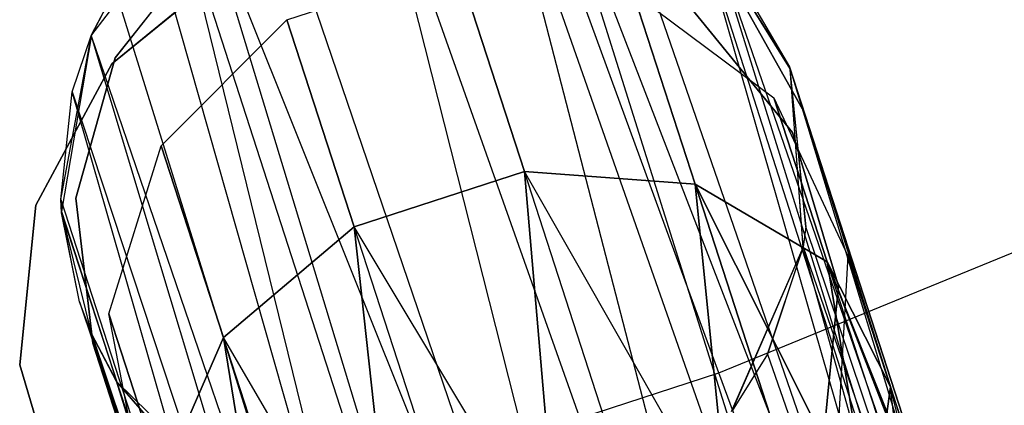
# Model space of a CAD drawing. Extents: x 0.3 to 7.1, y -3.38 to 3.38.
# Tile 233 of 256: x 4.04 to 4.3, y -1.45 to -1.35. Entities that reach past the tile are written whole.
import ezdxf

# ---------------------------------------------------------------- set-up
doc = ezdxf.new("R2010")
doc.units = 0
doc.header["$LTSCALE"] = 2.54
doc.layers.get('0').update_dxf_attribs({"linetype": 'CONTINUOUS'})

# ---------------------------------------------------------------- blocks, each defined once
blk = doc.blocks.new('SINGLES_B_BB_STL')
at = {"color": 0}
for p, q in [((4.22157, -1.65262, 41.47603), (4.1307, -1.29448, 41.63025)), ((4.1307, -1.29448, 41.63025), (4.2543, -1.64296, 41.47787)), ((4.1307, -1.29448, 41.63025), (4.2543, -1.64296, 41.47787)), ((4.22157, -1.65262, 41.47603), (4.1307, -1.29448, 41.63025)), ((4.1642, -1.294, 41.63722), (4.2543, -1.64296, 41.47787)), ((4.1642, -1.294, 41.63722), (4.2543, -1.64296, 41.47787)), ((4.1642, -1.294, 41.63722), (4.28531, -1.63903, 41.48944)), ((4.1642, -1.294, 41.63722), (4.28531, -1.63903, 41.48944)), ((4.17768, -1.29707, 41.6422), (4.28531, -1.63903, 41.48944)), ((4.17768, -1.29707, 41.6422), (4.28531, -1.63903, 41.48944)), ((4.17768, -1.29707, 41.6422), (4.31066, -1.64071, 41.50809)), ((4.17768, -1.29707, 41.6422), (4.31066, -1.64071, 41.50809)), ((4.10281, -1.30405, 41.63059), (4.22157, -1.65262, 41.47603)), ((4.10281, -1.30405, 41.63059), (4.22157, -1.65262, 41.47603)), ((4.22493, -1.44318, 5.19861), (4.17464, -1.30588, 5.32719)), ((4.22493, -1.44318, 5.19861), (4.17464, -1.30588, 5.32719)), ((4.19413, -1.30366, 41.65019), (4.31066, -1.64071, 41.50809)), ((4.19413, -1.30366, 41.65019), (4.31066, -1.64071, 41.50809)), ((4.08623, -1.31485, 41.90698), (4.05717, -1.35288, 41.90698)), ((4.08623, -1.31485, 41.90698), (4.05717, -1.35288, 41.90698)), ((4.08616, -1.31491, 41.63424), (4.19273, -1.66625, 41.48405)), ((4.08616, -1.31491, 41.63424), (4.19273, -1.66625, 41.48405)), ((4.08616, -1.31491, 41.63424), (4.22157, -1.65262, 41.47603)), ((4.08616, -1.31491, 41.63424), (4.22157, -1.65262, 41.47603)), ((4.16973, -1.68258, 41.50071), (4.08074, -1.31961, 41.6362)), ((4.08074, -1.31961, 41.6362), (4.19273, -1.66625, 41.48405)), ((4.08074, -1.31961, 41.6362), (4.19273, -1.66625, 41.48405)), ((4.16973, -1.68258, 41.50071), (4.08074, -1.31961, 41.6362)), ((4.24396, -1.36192, 41.90698), (4.2187, -1.32126, 41.90698)), ((4.24379, -1.36141, 41.69962), (4.2187, -1.32126, 41.90698)), ((4.24396, -1.36192, 41.90698), (4.2187, -1.32126, 41.90698)), ((4.24379, -1.36141, 41.69962), (4.2187, -1.32126, 41.90698)), ((4.2188, -1.32136, 41.66739), (4.31066, -1.64071, 41.50809)), ((4.2188, -1.32136, 41.66739), (4.31066, -1.64071, 41.50809)), ((4.2188, -1.32136, 41.66739), (4.32178, -1.64375, 41.52061)), ((4.2188, -1.32136, 41.66739), (4.32178, -1.64375, 41.52061)), ((4.22264, -1.32532, 41.67088), (4.32178, -1.64375, 41.52061)), ((4.22264, -1.32532, 41.67088), (4.32178, -1.64375, 41.52061)), ((4.22264, -1.32532, 41.67088), (4.33577, -1.6523, 41.54523)), ((4.22264, -1.32532, 41.67088), (4.33577, -1.6523, 41.54523)), ((4.22264, -1.32532, 41.67088), (4.24379, -1.36141, 41.69962)), ((4.22264, -1.32532, 41.67088), (4.24379, -1.36141, 41.69962)), ((4.06351, -1.359, 14.22658), (4.08767, -1.32836, 14.22658)), ((4.08767, -1.32836, 14.02658), (4.06351, -1.359, 14.02658)), ((4.08767, -1.32836, 14.02658), (4.06351, -1.359, 14.02658)), ((4.06351, -1.359, 14.22658), (4.08767, -1.32836, 14.22658)), ((4.06256, -1.36059, 41.9), (4.0958, -1.33343, 41.9)), ((4.0958, -1.33343, 41.7), (4.06256, -1.36059, 41.7)), ((4.0958, -1.33343, 41.7), (4.06256, -1.36059, 41.7)), ((4.06256, -1.36059, 41.9), (4.0958, -1.33343, 41.9)), ((4.1094, -1.34883, 14.06404), (4.15492, -1.33404, 14.06404)), ((4.1094, -1.34883, 14.19723), (4.15492, -1.33404, 14.19723)), ((4.1094, -1.34883, 14.06404), (4.15492, -1.33404, 14.06404)), ((4.1094, -1.34883, 14.19723), (4.15492, -1.33404, 14.19723)), ((4.15492, -1.33404, 14.06404), (4.1729, -1.38938, 13.94423)), ((4.15492, -1.33404, 14.06404), (4.1729, -1.38938, 13.94423)), ((4.1729, -1.38938, 14.31703), (4.15492, -1.33404, 14.19723)), ((4.1729, -1.38938, 14.31703), (4.15492, -1.33404, 14.19723)), ((4.11691, -1.47828, 5.19861), (4.07689, -1.33764, 5.32719)), ((4.11691, -1.47828, 5.19861), (4.07689, -1.33764, 5.32719)), ((4.22866, -1.33945, 14.22658), (4.24772, -1.3735, 14.22658)), ((4.24772, -1.3735, 14.02658), (4.22866, -1.33945, 14.02658)), ((4.24772, -1.3735, 14.02658), (4.22866, -1.33945, 14.02658)), ((4.22866, -1.33945, 14.22658), (4.24772, -1.3735, 14.22658)), ((4.05709, -1.35308, 41.65345), (4.06346, -1.34078, 41.64662)), ((4.05709, -1.35308, 41.65345), (4.06346, -1.34078, 41.64662)), ((4.05717, -1.35288, 41.90698), (4.06346, -1.34078, 41.64662)), ((4.05717, -1.35288, 41.90698), (4.06346, -1.34078, 41.64662)), ((4.06346, -1.34078, 41.64662), (4.16973, -1.68258, 41.50071)), ((4.06346, -1.34078, 41.64662), (4.16973, -1.68258, 41.50071)), ((4.20192, -1.34156, 14.06902), (4.21856, -1.39276, 13.95819)), ((4.20192, -1.34156, 14.06902), (4.21856, -1.39276, 13.95819)), ((4.20192, -1.34156, 14.06902), (4.23964, -1.36966, 14.07785)), ((4.20192, -1.34156, 14.19224), (4.23964, -1.36966, 14.18341)), ((4.20192, -1.34156, 14.06902), (4.23964, -1.36966, 14.07785)), ((4.21856, -1.39276, 14.30308), (4.20192, -1.34156, 14.19224)), ((4.21856, -1.39276, 14.30308), (4.20192, -1.34156, 14.19224)), ((4.20192, -1.34156, 14.19224), (4.23964, -1.36966, 14.18341)), ((4.21741, -1.34568, 41.9), (4.24457, -1.37892, 41.9)), ((4.24457, -1.37892, 41.7), (4.21741, -1.34568, 41.7)), ((4.24457, -1.37892, 41.7), (4.21741, -1.34568, 41.7)), ((4.21741, -1.34568, 41.9), (4.24457, -1.37892, 41.9)), ((4.07579, -1.38254, 14.06902), (4.1094, -1.34883, 14.06404)), ((4.07579, -1.38254, 14.19224), (4.1094, -1.34883, 14.19723)), ((4.07579, -1.38254, 14.06902), (4.1094, -1.34883, 14.06404)), ((4.07579, -1.38254, 14.19224), (4.1094, -1.34883, 14.19723)), ((4.1094, -1.34883, 14.06404), (4.12738, -1.40417, 13.94423)), ((4.1094, -1.34883, 14.06404), (4.12738, -1.40417, 13.94423)), ((4.1094, -1.34883, 14.19723), (4.1094, -1.34883, 14.06404)), ((4.1094, -1.34883, 14.19723), (4.1094, -1.34883, 14.06404)), ((4.12738, -1.40417, 14.31703), (4.1094, -1.34883, 14.19723)), ((4.12738, -1.40417, 14.31703), (4.1094, -1.34883, 14.19723)), ((4.04894, -1.39691, 41.68102), (4.05717, -1.35288, 41.90698)), ((4.04894, -1.39691, 41.68102), (4.05717, -1.35288, 41.90698)), ((4.05717, -1.35288, 41.90698), (4.04912, -1.40006, 41.90698)), ((4.05717, -1.35288, 41.90698), (4.04912, -1.40006, 41.90698)), ((4.05197, -1.36806, 41.66237), (4.05717, -1.35288, 41.90698)), ((4.05197, -1.36806, 41.66237), (4.05717, -1.35288, 41.90698)), ((4.05197, -1.36806, 41.66237), (4.05709, -1.35308, 41.65345)), ((4.05197, -1.36806, 41.66237), (4.05709, -1.35308, 41.65345)), ((4.05717, -1.35288, 41.90698), (4.05709, -1.35308, 41.65345)), ((4.05717, -1.35288, 41.90698), (4.05709, -1.35308, 41.65345)), ((4.05709, -1.35308, 41.65345), (4.15938, -1.69342, 41.51479)), ((4.05709, -1.35308, 41.65345), (4.15938, -1.69342, 41.51479)), ((4.05709, -1.35308, 41.65345), (4.16973, -1.68258, 41.50071)), ((4.05709, -1.35308, 41.65345), (4.16973, -1.68258, 41.50071)), ((4.04225, -1.3984, 41.9), (4.06256, -1.36059, 41.9)), ((4.06256, -1.36059, 41.7), (4.04225, -1.3984, 41.7)), ((4.06256, -1.36059, 41.7), (4.04225, -1.3984, 41.7)), ((4.04225, -1.3984, 41.9), (4.06256, -1.36059, 41.9)), ((4.05292, -1.39655, 14.22658), (4.06351, -1.359, 14.22658)), ((4.06351, -1.359, 14.02658), (4.05292, -1.39655, 14.02658)), ((4.06351, -1.359, 14.02658), (4.05292, -1.39655, 14.02658)), ((4.05292, -1.39655, 14.22658), (4.06351, -1.359, 14.22658)), ((4.06256, -1.36059, 41.7), (4.06256, -1.36059, 41.9)), ((4.06256, -1.36059, 41.7), (4.06256, -1.36059, 41.9)), ((4.06351, -1.359, 14.02658), (4.06351, -1.359, 14.22658)), ((4.06351, -1.359, 14.02658), (4.06351, -1.359, 14.22658)), ((4.24379, -1.36141, 41.69962), (4.33577, -1.6523, 41.54523)), ((4.24379, -1.36141, 41.69962), (4.33577, -1.6523, 41.54523)), ((4.24379, -1.36141, 41.69962), (4.34111, -1.66092, 41.56472)), ((4.24379, -1.36141, 41.69962), (4.34111, -1.66092, 41.56472)), ((4.24379, -1.36141, 41.69962), (4.34002, -1.67779, 41.59578)), ((4.24379, -1.36141, 41.69962), (4.34002, -1.67779, 41.59578)), ((4.24379, -1.36141, 41.69962), (4.24821, -1.40414, 41.72901)), ((4.24379, -1.36141, 41.69962), (4.24396, -1.36192, 41.90698)), ((4.24379, -1.36141, 41.69962), (4.24821, -1.40414, 41.72901)), ((4.24379, -1.36141, 41.69962), (4.24396, -1.36192, 41.90698)), ((4.24743, -1.40966, 41.90698), (4.24396, -1.36192, 41.90698)), ((4.24745, -1.40952, 41.73241), (4.24396, -1.36192, 41.90698)), ((4.24743, -1.40966, 41.90698), (4.24396, -1.36192, 41.90698)), ((4.24745, -1.40952, 41.73241), (4.24396, -1.36192, 41.90698)), ((4.24821, -1.40414, 41.72901), (4.24396, -1.36192, 41.90698)), ((4.24821, -1.40414, 41.72901), (4.24396, -1.36192, 41.90698)), ((4.04894, -1.39691, 41.68102), (4.05197, -1.36806, 41.66237)), ((4.04894, -1.39691, 41.68102), (4.05197, -1.36806, 41.66237)), ((4.1506, -1.71029, 41.54115), (4.05197, -1.36806, 41.66237)), ((4.05197, -1.36806, 41.66237), (4.15938, -1.69342, 41.51479)), ((4.05197, -1.36806, 41.66237), (4.15938, -1.69342, 41.51479)), ((4.1506, -1.71029, 41.54115), (4.05197, -1.36806, 41.66237)), ((4.23964, -1.36966, 14.07785), (4.25389, -1.41353, 13.9829)), ((4.23964, -1.36966, 14.07785), (4.25389, -1.41353, 13.9829)), ((4.23964, -1.36966, 14.07785), (4.25944, -1.41192, 14.08851)), ((4.23964, -1.36966, 14.18341), (4.23964, -1.36966, 14.07785)), ((4.23964, -1.36966, 14.18341), (4.23964, -1.36966, 14.07785)), ((4.23964, -1.36966, 14.18341), (4.25944, -1.41192, 14.17276)), ((4.23964, -1.36966, 14.07785), (4.25944, -1.41192, 14.08851)), ((4.25389, -1.41353, 14.27836), (4.23964, -1.36966, 14.18341)), ((4.25389, -1.41353, 14.27836), (4.23964, -1.36966, 14.18341)), ((4.23964, -1.36966, 14.18341), (4.25944, -1.41192, 14.17276)), ((4.24772, -1.3735, 14.22658), (4.27712, -1.46399, 14.22658)), ((4.27712, -1.46399, 14.02658), (4.24772, -1.3735, 14.02658)), ((4.24772, -1.3735, 14.22658), (4.24772, -1.3735, 14.02658)), ((4.27712, -1.46399, 14.02658), (4.24772, -1.3735, 14.02658)), ((4.24772, -1.3735, 14.22658), (4.27712, -1.46399, 14.22658)), ((4.24772, -1.3735, 14.22658), (4.24772, -1.3735, 14.02658)), ((4.24457, -1.37892, 41.9), (4.25694, -1.42001, 41.9)), ((4.25694, -1.42001, 41.7), (4.24457, -1.37892, 41.7)), ((4.24457, -1.37892, 41.7), (4.24457, -1.37892, 41.9)), ((4.24457, -1.37892, 41.7), (4.24457, -1.37892, 41.9)), ((4.25694, -1.42001, 41.7), (4.24457, -1.37892, 41.7)), ((4.24457, -1.37892, 41.9), (4.25694, -1.42001, 41.9)), ((4.06179, -1.42745, 14.07785), (4.07579, -1.38254, 14.06902)), ((4.06179, -1.42745, 14.18341), (4.07579, -1.38254, 14.19224)), ((4.06179, -1.42745, 14.07785), (4.07579, -1.38254, 14.06902)), ((4.06179, -1.42745, 14.18341), (4.07579, -1.38254, 14.19224)), ((4.07579, -1.38254, 14.06902), (4.09242, -1.43374, 13.95819)), ((4.07579, -1.38254, 14.06902), (4.09242, -1.43374, 13.95819)), ((4.07579, -1.38254, 14.19224), (4.07579, -1.38254, 14.06902)), ((4.07579, -1.38254, 14.19224), (4.07579, -1.38254, 14.06902)), ((4.09242, -1.43374, 14.30308), (4.07579, -1.38254, 14.19224)), ((4.09242, -1.43374, 14.30308), (4.07579, -1.38254, 14.19224)), ((4.12738, -1.40417, 13.94423), (4.1729, -1.38938, 13.94423)), ((4.1729, -1.38938, 14.31703), (4.12738, -1.40417, 14.31703)), ((4.12738, -1.40417, 13.94423), (4.1729, -1.38938, 13.94423)), ((4.1729, -1.38938, 14.31703), (4.12738, -1.40417, 14.31703)), ((4.1729, -1.38938, 13.94423), (4.18211, -1.49516, 13.85926)), ((4.18211, -1.49516, 14.40201), (4.1729, -1.38938, 14.31703)), ((4.22781, -1.48544, 13.86962), (4.1729, -1.38938, 13.94423)), ((4.1729, -1.38938, 13.94423), (4.21856, -1.39276, 13.95819)), ((4.22781, -1.48544, 13.86962), (4.1729, -1.38938, 13.94423)), ((4.20525, -1.48894, 13.86189), (4.1729, -1.38938, 13.94423)), ((4.20525, -1.48894, 13.86189), (4.1729, -1.38938, 13.94423)), ((4.1729, -1.38938, 13.94423), (4.18211, -1.49516, 13.85926)), ((4.20525, -1.48894, 14.39938), (4.1729, -1.38938, 14.31703)), ((4.18211, -1.49516, 14.40201), (4.1729, -1.38938, 14.31703)), ((4.20525, -1.48894, 14.39938), (4.1729, -1.38938, 14.31703)), ((4.22781, -1.48544, 14.39164), (4.1729, -1.38938, 14.31703)), ((4.22781, -1.48544, 14.39164), (4.1729, -1.38938, 14.31703)), ((4.21856, -1.39276, 14.30308), (4.1729, -1.38938, 14.31703)), ((4.1729, -1.38938, 13.94423), (4.21856, -1.39276, 13.95819)), ((4.21856, -1.39276, 14.30308), (4.1729, -1.38938, 14.31703)), ((4.21856, -1.39276, 13.95819), (4.22781, -1.48544, 13.86962)), ((4.22781, -1.48544, 14.39164), (4.21856, -1.39276, 14.30308)), ((4.26607, -1.48724, 13.89833), (4.21856, -1.39276, 13.95819)), ((4.21856, -1.39276, 13.95819), (4.25389, -1.41353, 13.9829)), ((4.26607, -1.48724, 13.89833), (4.21856, -1.39276, 13.95819)), ((4.24849, -1.48487, 13.88201), (4.21856, -1.39276, 13.95819)), ((4.24849, -1.48487, 13.88201), (4.21856, -1.39276, 13.95819)), ((4.21856, -1.39276, 13.95819), (4.22781, -1.48544, 13.86962)), ((4.25389, -1.41353, 14.27836), (4.21856, -1.39276, 14.30308)), ((4.21856, -1.39276, 14.30308), (4.26607, -1.48724, 14.36293)), ((4.21856, -1.39276, 14.30308), (4.26607, -1.48724, 14.36293)), ((4.21856, -1.39276, 14.30308), (4.24849, -1.48487, 14.37926)), ((4.21856, -1.39276, 14.30308), (4.24849, -1.48487, 14.37926)), ((4.22781, -1.48544, 14.39164), (4.21856, -1.39276, 14.30308)), ((4.21856, -1.39276, 13.95819), (4.25389, -1.41353, 13.9829)), ((4.25389, -1.41353, 14.27836), (4.21856, -1.39276, 14.30308)), ((4.04914, -1.40039, 41.68339), (4.04894, -1.39691, 41.68102)), ((4.04894, -1.39691, 41.68102), (4.1506, -1.71029, 41.54115)), ((4.04894, -1.39691, 41.68102), (4.1506, -1.71029, 41.54115)), ((4.04894, -1.39691, 41.68102), (4.04912, -1.40006, 41.90698)), ((4.04894, -1.39691, 41.68102), (4.04912, -1.40006, 41.90698)), ((4.04914, -1.40039, 41.68339), (4.04894, -1.39691, 41.68102)), ((4.05751, -1.4353, 14.22658), (4.05292, -1.39655, 14.22658)), ((4.05292, -1.39655, 14.02658), (4.05751, -1.4353, 14.02658)), ((4.05292, -1.39655, 14.02658), (4.05751, -1.4353, 14.02658)), ((4.05292, -1.39655, 14.02658), (4.05292, -1.39655, 14.22658)), ((4.05751, -1.4353, 14.22658), (4.05292, -1.39655, 14.22658)), ((4.05292, -1.39655, 14.02658), (4.05292, -1.39655, 14.22658)), ((4.03795, -1.4411, 41.9), (4.04225, -1.3984, 41.9)), ((4.04225, -1.3984, 41.7), (4.03795, -1.4411, 41.7)), ((4.04225, -1.3984, 41.7), (4.03795, -1.4411, 41.7)), ((4.03795, -1.4411, 41.9), (4.04225, -1.3984, 41.9)), ((4.04225, -1.3984, 41.7), (4.04225, -1.3984, 41.9)), ((4.04225, -1.3984, 41.7), (4.04225, -1.3984, 41.9)), ((4.04912, -1.40006, 41.90698), (4.06391, -1.44558, 41.90698)), ((4.05391, -1.42423, 41.70038), (4.04912, -1.40006, 41.90698)), ((4.05727, -1.43297, 41.70694), (4.04912, -1.40006, 41.90698)), ((4.05727, -1.43297, 41.70694), (4.04912, -1.40006, 41.90698)), ((4.04912, -1.40006, 41.90698), (4.06391, -1.44558, 41.90698)), ((4.04914, -1.40039, 41.68339), (4.04912, -1.40006, 41.90698)), ((4.04914, -1.40039, 41.68339), (4.04912, -1.40006, 41.90698)), ((4.05391, -1.42423, 41.70038), (4.04912, -1.40006, 41.90698)), ((4.05391, -1.42423, 41.70038), (4.04914, -1.40039, 41.68339)), ((4.04914, -1.40039, 41.68339), (4.1506, -1.71029, 41.54115)), ((4.04914, -1.40039, 41.68339), (4.1506, -1.71029, 41.54115)), ((4.05391, -1.42423, 41.70038), (4.04914, -1.40039, 41.68339)), ((4.22493, -1.44318, 5.19861), (4.33007, -1.4002, 5.19861)), ((4.22493, -1.44318, 5.19861), (4.33007, -1.4002, 5.19861)), ((4.09242, -1.43374, 13.95819), (4.12738, -1.40417, 13.94423)), ((4.12738, -1.40417, 14.31703), (4.09242, -1.43374, 14.30308)), ((4.09242, -1.43374, 13.95819), (4.12738, -1.40417, 13.94423)), ((4.12738, -1.40417, 14.31703), (4.09242, -1.43374, 14.30308)), ((4.12738, -1.40417, 13.94423), (4.13942, -1.51417, 13.86962)), ((4.13942, -1.51417, 14.39164), (4.12738, -1.40417, 14.31703)), ((4.18211, -1.49516, 13.85926), (4.12738, -1.40417, 13.94423)), ((4.18211, -1.49516, 13.85926), (4.12738, -1.40417, 13.94423)), ((4.15973, -1.50373, 13.86189), (4.12738, -1.40417, 13.94423)), ((4.15973, -1.50373, 13.86189), (4.12738, -1.40417, 13.94423)), ((4.12738, -1.40417, 13.94423), (4.13942, -1.51417, 13.86962)), ((4.15973, -1.50373, 14.39938), (4.12738, -1.40417, 14.31703)), ((4.13942, -1.51417, 14.39164), (4.12738, -1.40417, 14.31703)), ((4.15973, -1.50373, 14.39938), (4.12738, -1.40417, 14.31703)), ((4.18211, -1.49516, 14.40201), (4.12738, -1.40417, 14.31703)), ((4.18211, -1.49516, 14.40201), (4.12738, -1.40417, 14.31703)), ((4.24821, -1.40414, 41.72901), (4.24745, -1.40952, 41.73241)), ((4.24821, -1.40414, 41.72901), (4.24745, -1.40952, 41.73241)), ((4.34002, -1.67779, 41.59578), (4.24821, -1.40414, 41.72901)), ((4.34002, -1.67779, 41.59578), (4.24821, -1.40414, 41.72901)), ((4.22831, -1.45354, 41.90698), (4.24743, -1.40966, 41.90698)), ((4.22831, -1.45354, 41.90698), (4.24743, -1.40966, 41.90698)), ((4.22846, -1.45334, 41.75718), (4.24743, -1.40966, 41.90698)), ((4.22846, -1.45334, 41.75718), (4.24743, -1.40966, 41.90698)), ((4.24745, -1.40952, 41.73241), (4.23795, -1.43824, 41.74929)), ((4.24745, -1.40952, 41.73241), (4.23795, -1.43824, 41.74929)), ((4.23795, -1.43824, 41.74929), (4.24743, -1.40966, 41.90698)), ((4.23795, -1.43824, 41.74929), (4.24743, -1.40966, 41.90698)), ((4.24745, -1.40952, 41.73241), (4.24743, -1.40966, 41.90698)), ((4.24745, -1.40952, 41.73241), (4.24743, -1.40966, 41.90698)), ((4.32734, -1.69623, 41.62273), (4.24745, -1.40952, 41.73241)), ((4.24745, -1.40952, 41.73241), (4.34002, -1.67779, 41.59578)), ((4.32734, -1.69623, 41.62273), (4.24745, -1.40952, 41.73241)), ((4.24745, -1.40952, 41.73241), (4.34002, -1.67779, 41.59578)), ((4.27953, -1.49243, 13.91764), (4.25389, -1.41353, 13.9829)), ((4.25389, -1.41353, 13.9829), (4.2881, -1.50014, 13.93882)), ((4.27953, -1.49243, 13.91764), (4.25389, -1.41353, 13.9829)), ((4.26607, -1.48724, 13.89833), (4.25389, -1.41353, 13.9829)), ((4.26607, -1.48724, 13.89833), (4.25389, -1.41353, 13.9829)), ((4.27953, -1.49243, 14.34362), (4.25389, -1.41353, 14.27836)), ((4.25389, -1.41353, 14.27836), (4.26607, -1.48724, 14.36293)), ((4.25389, -1.41353, 14.27836), (4.26607, -1.48724, 14.36293)), ((4.2881, -1.50014, 14.32245), (4.25389, -1.41353, 14.27836)), ((4.27953, -1.49243, 14.34362), (4.25389, -1.41353, 14.27836)), ((4.2881, -1.50014, 14.32245), (4.25389, -1.41353, 14.27836)), ((4.29038, -1.5048, 14.31155), (4.25389, -1.41353, 14.27836)), ((4.29038, -1.5048, 14.31155), (4.25389, -1.41353, 14.27836)), ((4.27081, -1.44693, 14.24855), (4.25389, -1.41353, 14.27836)), ((4.29128, -1.50992, 13.96062), (4.25389, -1.41353, 13.9829)), ((4.25389, -1.41353, 13.9829), (4.27081, -1.44693, 14.01272)), ((4.29128, -1.50992, 13.96062), (4.25389, -1.41353, 13.9829)), ((4.29038, -1.5048, 13.94972), (4.25389, -1.41353, 13.9829)), ((4.29038, -1.5048, 13.94972), (4.25389, -1.41353, 13.9829)), ((4.25389, -1.41353, 13.9829), (4.2881, -1.50014, 13.93882)), ((4.25389, -1.41353, 13.9829), (4.27081, -1.44693, 14.01272)), ((4.27081, -1.44693, 14.24855), (4.25389, -1.41353, 14.27836)), ((4.25944, -1.41192, 14.08851), (4.25677, -1.45864, 14.09854)), ((4.25944, -1.41192, 14.17276), (4.25677, -1.45864, 14.16273)), ((4.25944, -1.41192, 14.08851), (4.25677, -1.45864, 14.09854)), ((4.25944, -1.41192, 14.17276), (4.25677, -1.45864, 14.16273)), ((4.25944, -1.41192, 14.08851), (4.27081, -1.44693, 14.01272)), ((4.25944, -1.41192, 14.08851), (4.27081, -1.44693, 14.01272)), ((4.25944, -1.41192, 14.17276), (4.25944, -1.41192, 14.08851)), ((4.25944, -1.41192, 14.17276), (4.25944, -1.41192, 14.08851)), ((4.27081, -1.44693, 14.24855), (4.25944, -1.41192, 14.17276)), ((4.27081, -1.44693, 14.24855), (4.25944, -1.41192, 14.17276)), ((4.25694, -1.42001, 41.9), (4.25264, -1.46272, 41.9)), ((4.25264, -1.46272, 41.7), (4.25694, -1.42001, 41.7)), ((4.25264, -1.46272, 41.7), (4.25694, -1.42001, 41.7)), ((4.25694, -1.42001, 41.9), (4.25264, -1.46272, 41.9)), ((4.25694, -1.42001, 41.7), (4.25694, -1.42001, 41.9)), ((4.25694, -1.42001, 41.7), (4.25694, -1.42001, 41.9)), ((4.05727, -1.43297, 41.70694), (4.05391, -1.42423, 41.70038)), ((4.05391, -1.42423, 41.70038), (4.1506, -1.71029, 41.54115)), ((4.05391, -1.42423, 41.70038), (4.1506, -1.71029, 41.54115)), ((4.05727, -1.43297, 41.70694), (4.05391, -1.42423, 41.70038)), ((4.07061, -1.47327, 14.08851), (4.06179, -1.42745, 14.07785)), ((4.06179, -1.42745, 14.07785), (4.07604, -1.47131, 13.9829)), ((4.06179, -1.42745, 14.07785), (4.07604, -1.47131, 13.9829)), ((4.07061, -1.47327, 14.17276), (4.06179, -1.42745, 14.18341)), ((4.06179, -1.42745, 14.18341), (4.06179, -1.42745, 14.07785)), ((4.07061, -1.47327, 14.08851), (4.06179, -1.42745, 14.07785)), ((4.06179, -1.42745, 14.18341), (4.06179, -1.42745, 14.07785)), ((4.07604, -1.47131, 14.27836), (4.06179, -1.42745, 14.18341)), ((4.07061, -1.47327, 14.17276), (4.06179, -1.42745, 14.18341)), ((4.07604, -1.47131, 14.27836), (4.06179, -1.42745, 14.18341)), ((4.15266, -1.72667, 41.57321), (4.05727, -1.43297, 41.70694)), ((4.05727, -1.43297, 41.70694), (4.1506, -1.71029, 41.54115)), ((4.05727, -1.43297, 41.70694), (4.1506, -1.71029, 41.54115)), ((4.06372, -1.44529, 41.71655), (4.05727, -1.43297, 41.70694)), ((4.15266, -1.72667, 41.57321), (4.05727, -1.43297, 41.70694)), ((4.05727, -1.43297, 41.70694), (4.06391, -1.44558, 41.90698)), ((4.06372, -1.44529, 41.71655), (4.05727, -1.43297, 41.70694)), ((4.05727, -1.43297, 41.70694), (4.06391, -1.44558, 41.90698)), ((4.07604, -1.47131, 13.9829), (4.09242, -1.43374, 13.95819)), ((4.09242, -1.43374, 14.30308), (4.07604, -1.47131, 14.27836)), ((4.07604, -1.47131, 13.9829), (4.09242, -1.43374, 13.95819)), ((4.09242, -1.43374, 14.30308), (4.07604, -1.47131, 14.27836)), ((4.09242, -1.43374, 13.95819), (4.10952, -1.5381, 13.89833)), ((4.10952, -1.5381, 14.36293), (4.09242, -1.43374, 14.30308)), ((4.13942, -1.51417, 13.86962), (4.09242, -1.43374, 13.95819)), ((4.13942, -1.51417, 13.86962), (4.09242, -1.43374, 13.95819)), ((4.12235, -1.52585, 13.88201), (4.09242, -1.43374, 13.95819)), ((4.12235, -1.52585, 13.88201), (4.09242, -1.43374, 13.95819)), ((4.09242, -1.43374, 13.95819), (4.10952, -1.5381, 13.89833)), ((4.12235, -1.52585, 14.37926), (4.09242, -1.43374, 14.30308)), ((4.10952, -1.5381, 14.36293), (4.09242, -1.43374, 14.30308)), ((4.12235, -1.52585, 14.37926), (4.09242, -1.43374, 14.30308)), ((4.13942, -1.51417, 14.39164), (4.09242, -1.43374, 14.30308)), ((4.13942, -1.51417, 14.39164), (4.09242, -1.43374, 14.30308)), ((4.08691, -1.52579, 14.22658), (4.05751, -1.4353, 14.22658)), ((4.05751, -1.4353, 14.02658), (4.08691, -1.52579, 14.02658)), ((4.05751, -1.4353, 14.02658), (4.05751, -1.4353, 14.22658)), ((4.08691, -1.52579, 14.22658), (4.05751, -1.4353, 14.22658)), ((4.05751, -1.4353, 14.02658), (4.08691, -1.52579, 14.02658)), ((4.05751, -1.4353, 14.02658), (4.05751, -1.4353, 14.22658)), ((4.23795, -1.43824, 41.74929), (4.22846, -1.45334, 41.75718)), ((4.23795, -1.43824, 41.74929), (4.22846, -1.45334, 41.75718)), ((4.23795, -1.43824, 41.74929), (4.32734, -1.69623, 41.62273)), ((4.23795, -1.43824, 41.74929), (4.32734, -1.69623, 41.62273)), ((4.05032, -1.4822, 41.9), (4.03795, -1.4411, 41.9)), ((4.03795, -1.4411, 41.7), (4.05032, -1.4822, 41.7)), ((4.03795, -1.4411, 41.7), (4.05032, -1.4822, 41.7)), ((4.03795, -1.4411, 41.7), (4.03795, -1.4411, 41.9)), ((4.05032, -1.4822, 41.9), (4.03795, -1.4411, 41.9)), ((4.03795, -1.4411, 41.7), (4.03795, -1.4411, 41.9)), ((4.08463, -1.46947, 41.73706), (4.06372, -1.44529, 41.71655)), ((4.06372, -1.44529, 41.71655), (4.15266, -1.72667, 41.57321)), ((4.06372, -1.44529, 41.71655), (4.15266, -1.72667, 41.57321)), ((4.06372, -1.44529, 41.71655), (4.06391, -1.44558, 41.90698)), ((4.06372, -1.44529, 41.71655), (4.06391, -1.44558, 41.90698)), ((4.08463, -1.46947, 41.73706), (4.06372, -1.44529, 41.71655)), ((4.11691, -1.47828, 5.19861), (4.22493, -1.44318, 5.19861)), ((4.11691, -1.47828, 5.19861), (4.22493, -1.44318, 5.19861)), ((4.27206, -1.57185, 5.06027), (4.22493, -1.44318, 5.19861)), ((4.27206, -1.57185, 5.06027), (4.22493, -1.44318, 5.19861)), ((4.06391, -1.44558, 41.90698), (4.09816, -1.47902, 41.90698)), ((4.08463, -1.46947, 41.73706), (4.06391, -1.44558, 41.90698)), ((4.08463, -1.46947, 41.73706), (4.06391, -1.44558, 41.90698)), ((4.06391, -1.44558, 41.90698), (4.09816, -1.47902, 41.90698)), ((4.27081, -1.44693, 14.01272), (4.26544, -1.48532, 14.04079)), ((4.26544, -1.48532, 14.22048), (4.27081, -1.44693, 14.24855)), ((4.27081, -1.44693, 14.01272), (4.26544, -1.48532, 14.04079)), ((4.26544, -1.48532, 14.22048), (4.27081, -1.44693, 14.24855)), ((4.29128, -1.50992, 14.30065), (4.27081, -1.44693, 14.24855)), ((4.29038, -1.5048, 14.31155), (4.27081, -1.44693, 14.24855)), ((4.29038, -1.5048, 14.31155), (4.27081, -1.44693, 14.24855)), ((4.28103, -1.53331, 14.0011), (4.27081, -1.44693, 14.01272)), ((4.28888, -1.52119, 13.9818), (4.27081, -1.44693, 14.01272)), ((4.28103, -1.53331, 14.0011), (4.27081, -1.44693, 14.01272)), ((4.28888, -1.52119, 13.9818), (4.27081, -1.44693, 14.01272)), ((4.29128, -1.50992, 13.96062), (4.27081, -1.44693, 14.01272)), ((4.29128, -1.50992, 13.96062), (4.27081, -1.44693, 14.01272)), ((4.29128, -1.50992, 14.30065), (4.27081, -1.44693, 14.24855)), ((4.28888, -1.52119, 14.27947), (4.27081, -1.44693, 14.24855)), ((4.28888, -1.52119, 14.27947), (4.27081, -1.44693, 14.24855))]:
    blk.add_line(p, q, dxfattribs=at)

msp = doc.modelspace()

# ---------------------------------------------------------------- block references
at = {"color": 0}
msp.add_blockref('SINGLES_B_BB_STL', (0, 0), dxfattribs=at)

doc.saveas('drawing.dxf')
